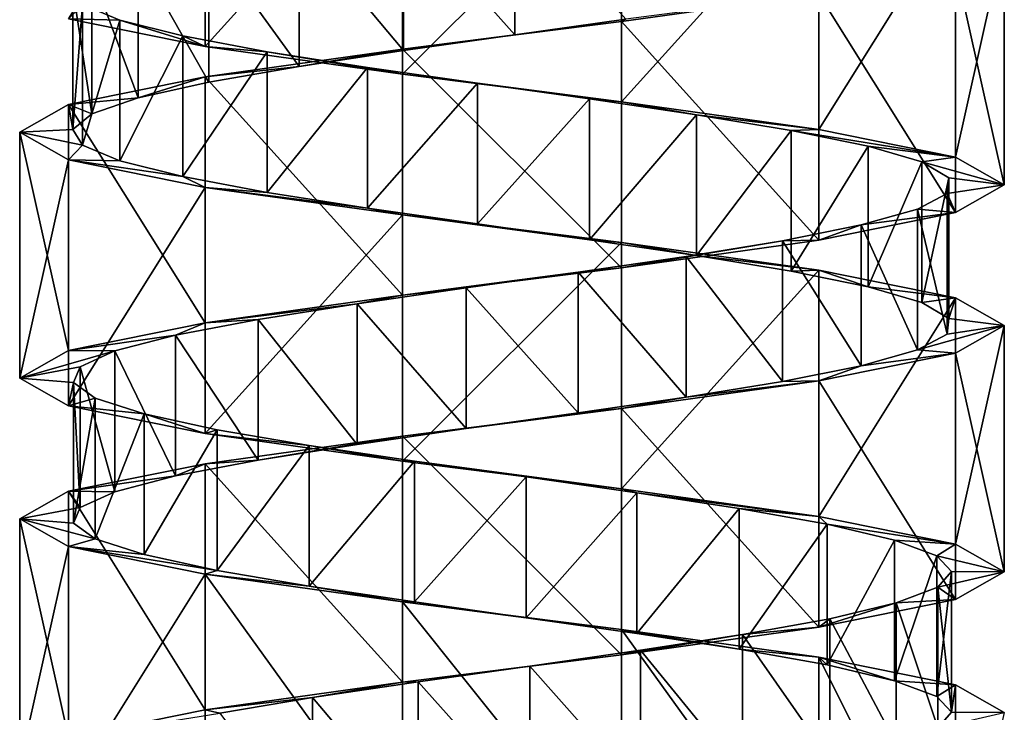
# Model space of a CAD drawing. Header units: millimetres. Extents: x -125 to 171, y -35 to 1363.
# Tile 206 of 256: x 41 to 55, y 561 to 571. Entities that reach past the tile are written whole.
import ezdxf

# ---------------------------------------------------------------- set-up
doc = ezdxf.new("R2010")
doc.units = ezdxf.units.MM
doc.header["$LTSCALE"] = 65.185185
for name, color, linetype in [('1745', 7, 'CONTINUOUS'), ('1746', 7, 'CONTINUOUS'), ('1747', 7, 'CONTINUOUS'), ('2028', 7, 'CONTINUOUS'), ('2029', 7, 'CONTINUOUS'), ('2102', 7, 'CONTINUOUS'), ('2103', 7, 'CONTINUOUS'), ('2104', 7, 'CONTINUOUS')]:
    doc.layers.add(name, color=color, linetype=linetype)

msp = doc.modelspace()

# ---------------------------------------------------------------- linework, layer by layer
at = {"layer": '1745', "linetype": 'CONTINUOUS'}
for points in [[(46.518, 572.657, 6.057), (48.1, 570.881, 6.25), (48.1, 572.881, 6.25), (46.518, 572.657, 6.057)], [(48.1, 570.881, 6.25), (49.68, 571.104, 6.036), (48.1, 572.881, 6.25), (48.1, 570.881, 6.25)], [(45.036, 572.433, 5.469), (46.518, 570.657, 6.057), (46.518, 572.657, 6.057), (45.036, 572.433, 5.469)], [(46.518, 570.657, 6.057), (48.1, 570.881, 6.25), (46.518, 572.657, 6.057), (46.518, 570.657, 6.057)], [(43.75, 572.209, 4.526), (45.036, 570.433, 5.469), (45.036, 572.433, 5.469), (43.75, 572.209, 4.526)], [(45.036, 570.433, 5.469), (46.518, 570.657, 6.057), (45.036, 572.433, 5.469), (45.036, 570.433, 5.469)], [(42.745, 571.985, 3.289), (43.75, 570.209, 4.526), (43.75, 572.209, 4.526), (42.745, 571.985, 3.289)], [(43.75, 570.209, 4.526), (45.036, 570.433, 5.469), (43.75, 572.209, 4.526), (43.75, 570.209, 4.526)], [(42.086, 571.761, 1.837), (42.745, 569.985, 3.289), (42.745, 571.985, 3.289), (42.086, 571.761, 1.837)], [(42.745, 569.985, 3.289), (43.75, 570.209, 4.526), (42.745, 571.985, 3.289), (42.745, 569.985, 3.289)], [(41.816, 571.537, 0.266), (42.086, 569.761, 1.837), (42.086, 571.761, 1.837), (41.816, 571.537, 0.266)], [(42.086, 569.761, 1.837), (42.745, 569.985, 3.289), (42.086, 571.761, 1.837), (42.086, 569.761, 1.837)], [(41.816, 569.537, 0.266), (42.086, 569.761, 1.837), (41.816, 571.537, 0.266), (41.816, 569.537, 0.266)], [(41.951, 571.313, -1.322), (41.816, 569.537, 0.266), (41.816, 571.537, 0.266), (41.951, 571.313, -1.322)], [(41.951, 569.313, -1.322), (41.816, 569.537, 0.266), (41.951, 571.313, -1.322), (41.951, 569.313, -1.322)], [(42.485, 571.09, -2.824), (41.951, 569.313, -1.322), (41.951, 571.313, -1.322), (42.485, 571.09, -2.824)], [(42.485, 569.09, -2.824), (41.951, 569.313, -1.322), (42.485, 571.09, -2.824), (42.485, 569.09, -2.824)], [(43.38, 570.866, -4.143), (42.485, 569.09, -2.824), (42.485, 571.09, -2.824), (43.38, 570.866, -4.143)], [(43.38, 568.866, -4.143), (42.485, 569.09, -2.824), (43.38, 570.866, -4.143), (43.38, 568.866, -4.143)], [(44.581, 570.642, -5.192), (43.38, 568.866, -4.143), (43.38, 570.866, -4.143), (44.581, 570.642, -5.192)], [(44.581, 568.642, -5.192), (43.38, 568.866, -4.143), (44.581, 570.642, -5.192), (44.581, 568.642, -5.192)], [(46.007, 570.418, -5.903), (44.581, 568.642, -5.192), (44.581, 570.642, -5.192), (46.007, 570.418, -5.903)], [(46.007, 568.418, -5.903), (44.581, 568.642, -5.192), (46.007, 570.418, -5.903), (46.007, 568.418, -5.903)], [(47.568, 570.194, -6.231), (46.007, 568.418, -5.903), (46.007, 570.418, -5.903), (47.568, 570.194, -6.231)], [(47.568, 568.194, -6.231), (46.007, 568.418, -5.903), (47.568, 570.194, -6.231), (47.568, 568.194, -6.231)], [(49.16, 569.97, -6.152), (47.568, 568.194, -6.231), (47.568, 570.194, -6.231), (49.16, 569.97, -6.152)], [(49.16, 567.97, -6.152), (47.568, 568.194, -6.231), (49.16, 569.97, -6.152), (49.16, 567.97, -6.152)], [(50.681, 569.746, -5.674), (49.16, 567.97, -6.152), (49.16, 569.97, -6.152), (50.681, 569.746, -5.674)], [(50.681, 567.746, -5.674), (49.16, 567.97, -6.152), (50.681, 569.746, -5.674), (50.681, 567.746, -5.674)], [(52.031, 569.522, -4.827), (50.681, 567.746, -5.674), (50.681, 569.746, -5.674), (52.031, 569.522, -4.827)], [(52.031, 567.522, -4.827), (50.681, 567.746, -5.674), (52.031, 569.522, -4.827), (52.031, 567.522, -4.827)], [(53.123, 569.299, -3.665), (52.031, 567.522, -4.827), (52.031, 569.522, -4.827), (53.123, 569.299, -3.665)], [(53.123, 567.299, -3.665), (52.031, 567.522, -4.827), (53.123, 569.299, -3.665), (53.123, 567.299, -3.665)], [(53.885, 569.075, -2.265), (53.123, 567.299, -3.665), (53.123, 569.299, -3.665), (53.885, 569.075, -2.265)], [(53.885, 567.075, -2.265), (53.123, 567.299, -3.665), (53.885, 569.075, -2.265), (53.885, 567.075, -2.265)], [(54.269, 568.851, -0.718), (53.885, 567.075, -2.265), (53.885, 569.075, -2.265), (54.269, 568.851, -0.718)], [(54.269, 566.851, -0.718), (53.885, 567.075, -2.265), (54.269, 568.851, -0.718), (54.269, 566.851, -0.718)], [(54.248, 568.627, 0.876), (54.269, 566.851, -0.718), (54.269, 568.851, -0.718), (54.248, 568.627, 0.876)], [(53.825, 568.403, 2.413), (54.248, 566.627, 0.876), (54.248, 568.627, 0.876), (53.825, 568.403, 2.413)], [(54.248, 566.627, 0.876), (54.269, 566.851, -0.718), (54.248, 568.627, 0.876), (54.248, 566.627, 0.876)], [(53.027, 568.179, 3.793), (53.825, 566.403, 2.413), (53.825, 568.403, 2.413), (53.027, 568.179, 3.793)], [(53.825, 566.403, 2.413), (54.248, 566.627, 0.876), (53.825, 568.403, 2.413), (53.825, 566.403, 2.413)], [(51.906, 567.955, 4.927), (53.027, 566.179, 3.793), (53.027, 568.179, 3.793), (51.906, 567.955, 4.927)], [(53.027, 566.179, 3.793), (53.825, 566.403, 2.413), (53.027, 568.179, 3.793), (53.027, 566.179, 3.793)], [(50.535, 567.731, 5.739), (51.906, 565.955, 4.927), (51.906, 567.955, 4.927), (50.535, 567.731, 5.739)], [(51.906, 565.955, 4.927), (53.027, 566.179, 3.793), (51.906, 567.955, 4.927), (51.906, 565.955, 4.927)], [(49.002, 567.507, 6.179), (50.535, 565.731, 5.739), (50.535, 567.731, 5.739), (49.002, 567.507, 6.179)], [(50.535, 565.731, 5.739), (51.906, 565.955, 4.927), (50.535, 567.731, 5.739), (50.535, 565.731, 5.739)], [(47.408, 567.284, 6.216), (49.002, 565.507, 6.179), (49.002, 567.507, 6.179), (47.408, 567.284, 6.216)], [(49.002, 565.507, 6.179), (50.535, 565.731, 5.739), (49.002, 567.507, 6.179), (49.002, 565.507, 6.179)], [(45.857, 567.06, 5.849), (47.408, 565.284, 6.216), (47.408, 567.284, 6.216), (45.857, 567.06, 5.849)], [(47.408, 565.284, 6.216), (49.002, 565.507, 6.179), (47.408, 567.284, 6.216), (47.408, 565.284, 6.216)], [(44.449, 566.836, 5.101), (45.857, 565.06, 5.849), (45.857, 567.06, 5.849), (44.449, 566.836, 5.101)], [(45.857, 565.06, 5.849), (47.408, 565.284, 6.216), (45.857, 567.06, 5.849), (45.857, 565.06, 5.849)], [(43.276, 566.612, 4.022), (44.449, 564.836, 5.101), (44.449, 566.836, 5.101), (43.276, 566.612, 4.022)], [(44.449, 564.836, 5.101), (45.857, 565.06, 5.849), (44.449, 566.836, 5.101), (44.449, 564.836, 5.101)], [(42.414, 566.388, 2.681), (43.276, 564.612, 4.022), (43.276, 566.612, 4.022), (42.414, 566.388, 2.681)], [(43.276, 564.612, 4.022), (44.449, 564.836, 5.101), (43.276, 566.612, 4.022), (43.276, 564.612, 4.022)], [(41.92, 566.164, 1.165), (42.414, 564.388, 2.681), (42.414, 566.388, 2.681), (41.92, 566.164, 1.165)], [(42.414, 564.388, 2.681), (43.276, 564.612, 4.022), (42.414, 566.388, 2.681), (42.414, 564.388, 2.681)], [(41.825, 565.94, -0.426), (41.92, 564.164, 1.165), (41.92, 566.164, 1.165), (41.825, 565.94, -0.426)], [(41.92, 564.164, 1.165), (42.414, 564.388, 2.681), (41.92, 566.164, 1.165), (41.92, 564.164, 1.165)], [(41.825, 563.94, -0.426), (41.92, 564.164, 1.165), (41.825, 565.94, -0.426), (41.825, 563.94, -0.426)], [(42.135, 565.716, -1.99), (41.825, 563.94, -0.426), (41.825, 565.94, -0.426), (42.135, 565.716, -1.99)], [(42.135, 563.716, -1.99), (41.825, 563.94, -0.426), (42.135, 565.716, -1.99), (42.135, 563.716, -1.99)], [(42.831, 565.493, -3.424), (42.135, 563.716, -1.99), (42.135, 565.716, -1.99), (42.831, 565.493, -3.424)], [(42.831, 563.493, -3.424), (42.135, 563.716, -1.99), (42.831, 565.493, -3.424), (42.831, 563.493, -3.424)], [(43.867, 565.269, -4.635), (42.831, 563.493, -3.424), (42.831, 565.493, -3.424), (43.867, 565.269, -4.635)], [(43.867, 563.269, -4.635), (42.831, 563.493, -3.424), (43.867, 565.269, -4.635), (43.867, 563.269, -4.635)], [(45.176, 565.045, -5.545), (43.867, 563.269, -4.635), (43.867, 565.269, -4.635), (45.176, 565.045, -5.545)], [(45.176, 563.045, -5.545), (43.867, 563.269, -4.635), (45.176, 565.045, -5.545), (45.176, 563.045, -5.545)], [(46.673, 564.821, -6.094), (45.176, 563.045, -5.545), (45.176, 565.045, -5.545), (46.673, 564.821, -6.094)], [(46.673, 562.821, -6.094), (45.176, 563.045, -5.545), (46.673, 564.821, -6.094), (46.673, 562.821, -6.094)], [(48.26, 564.597, -6.247), (46.673, 562.821, -6.094), (46.673, 564.821, -6.094), (48.26, 564.597, -6.247)], [(48.26, 562.597, -6.247), (46.673, 562.821, -6.094), (48.26, 564.597, -6.247), (48.26, 562.597, -6.247)], [(49.834, 564.373, -5.993), (48.26, 562.597, -6.247), (48.26, 564.597, -6.247), (49.834, 564.373, -5.993)], [(49.834, 562.373, -5.993), (48.26, 562.597, -6.247), (49.834, 564.373, -5.993), (49.834, 562.373, -5.993)], [(51.292, 564.149, -5.349), (49.834, 562.373, -5.993), (49.834, 564.373, -5.993), (51.292, 564.149, -5.349)], [(51.292, 562.149, -5.349), (49.834, 562.373, -5.993), (51.292, 564.149, -5.349), (51.292, 562.149, -5.349)], [(52.54, 563.925, -4.358), (51.292, 562.149, -5.349), (51.292, 564.149, -5.349), (52.54, 563.925, -4.358)], [(52.54, 561.925, -4.358), (51.292, 562.149, -5.349), (52.54, 563.925, -4.358), (52.54, 561.925, -4.358)], [(53.497, 563.701, -3.083), (52.54, 561.925, -4.358), (52.54, 563.925, -4.358), (53.497, 563.701, -3.083)], [(53.497, 561.701, -3.083), (52.54, 561.925, -4.358), (53.497, 563.701, -3.083), (53.497, 561.701, -3.083)], [(54.1, 563.478, -1.607), (53.497, 561.701, -3.083), (53.497, 563.701, -3.083), (54.1, 563.478, -1.607)], [(54.1, 561.478, -1.607), (53.497, 561.701, -3.083), (54.1, 563.478, -1.607), (54.1, 561.478, -1.607)], [(54.31, 563.254, -0.027), (54.1, 561.478, -1.607), (54.1, 563.478, -1.607), (54.31, 563.254, -0.027)], [(54.31, 561.254, -0.027), (54.1, 561.478, -1.607), (54.31, 563.254, -0.027), (54.31, 561.254, -0.027)], [(54.113, 563.03, 1.555), (54.31, 561.254, -0.027), (54.31, 563.254, -0.027), (54.113, 563.03, 1.555)], [(53.523, 562.806, 3.036), (54.113, 561.03, 1.555), (54.113, 563.03, 1.555), (53.523, 562.806, 3.036)], [(54.113, 561.03, 1.555), (54.31, 561.254, -0.027), (54.113, 563.03, 1.555), (54.113, 561.03, 1.555)], [(52.577, 562.582, 4.319), (53.523, 560.806, 3.036), (53.523, 562.806, 3.036), (52.577, 562.582, 4.319)], [(53.523, 560.806, 3.036), (54.113, 561.03, 1.555), (53.523, 562.806, 3.036), (53.523, 560.806, 3.036)], [(51.338, 562.358, 5.322), (52.577, 560.582, 4.319), (52.577, 562.582, 4.319), (51.338, 562.358, 5.322)], [(52.577, 560.582, 4.319), (53.523, 560.806, 3.036), (52.577, 562.582, 4.319), (52.577, 560.582, 4.319)], [(49.885, 562.134, 5.978), (51.338, 560.358, 5.322), (51.338, 562.358, 5.322), (49.885, 562.134, 5.978)], [(51.338, 560.358, 5.322), (52.577, 560.582, 4.319), (51.338, 562.358, 5.322), (51.338, 560.358, 5.322)], [(48.313, 561.91, 6.245), (49.885, 560.134, 5.978), (49.885, 562.134, 5.978), (48.313, 561.91, 6.245)], [(49.885, 560.134, 5.978), (51.338, 560.358, 5.322), (49.885, 562.134, 5.978), (49.885, 560.134, 5.978)], [(46.725, 561.687, 6.106), (48.313, 559.91, 6.245), (48.313, 561.91, 6.245), (46.725, 561.687, 6.106)], [(48.313, 559.91, 6.245), (49.885, 560.134, 5.978), (48.313, 561.91, 6.245), (48.313, 559.91, 6.245)], [(45.224, 561.463, 5.569), (46.725, 559.687, 6.106), (46.725, 561.687, 6.106), (45.224, 561.463, 5.569)], [(46.725, 559.687, 6.106), (48.313, 559.91, 6.245), (46.725, 561.687, 6.106), (46.725, 559.687, 6.106)], [(43.907, 561.239, 4.671), (45.224, 559.463, 5.569), (45.224, 561.463, 5.569), (43.907, 561.239, 4.671)], [(45.224, 559.463, 5.569), (46.725, 559.687, 6.106), (45.224, 561.463, 5.569), (45.224, 559.463, 5.569)]]:
    msp.add_3dface(points, dxfattribs=at)
at = {"layer": '1746', "linetype": 'CONTINUOUS'}
for points in [[(52.424, 571.464, 5.473), (49.68, 571.104, 6.036), (49.618, 571.071, 6.825), (52.424, 571.464, 5.473)], [(49.618, 571.071, 6.825), (48.1, 570.881, 6.25), (46.502, 570.679, 6.824), (49.618, 571.071, 6.825)], [(49.68, 571.104, 6.036), (48.1, 570.881, 6.25), (49.618, 571.071, 6.825), (49.68, 571.104, 6.036)], [(48.1, 570.881, 6.25), (46.518, 570.657, 6.057), (46.502, 570.679, 6.824), (48.1, 570.881, 6.25)], [(46.502, 570.679, 6.824), (45.036, 570.433, 5.469), (43.696, 570.286, 5.473), (46.502, 570.679, 6.824)], [(46.518, 570.657, 6.057), (45.036, 570.433, 5.469), (46.502, 570.679, 6.824), (46.518, 570.657, 6.057)], [(45.036, 570.433, 5.469), (43.75, 570.209, 4.526), (43.696, 570.286, 5.473), (45.036, 570.433, 5.469)], [(43.696, 570.286, 5.473), (42.745, 569.985, 3.289), (41.753, 569.893, 3.037), (43.696, 570.286, 5.473)], [(43.75, 570.209, 4.526), (42.745, 569.985, 3.289), (43.696, 570.286, 5.473), (43.75, 570.209, 4.526)], [(42.745, 569.985, 3.289), (42.086, 569.761, 1.837), (41.753, 569.893, 3.037), (42.745, 569.985, 3.289)], [(41.753, 569.893, 3.037), (41.816, 569.537, 0.266), (41.06, 569.5, 0), (41.753, 569.893, 3.037)], [(42.086, 569.761, 1.837), (41.816, 569.537, 0.266), (41.753, 569.893, 3.037), (42.086, 569.761, 1.837)], [(41.816, 569.537, 0.266), (41.951, 569.313, -1.322), (41.06, 569.5, 0), (41.816, 569.537, 0.266)], [(41.06, 569.5, 0), (41.951, 569.313, -1.322), (41.753, 569.107, -3.037), (41.06, 569.5, 0)], [(41.951, 569.313, -1.322), (42.485, 569.09, -2.824), (41.753, 569.107, -3.037), (41.951, 569.313, -1.322)], [(42.485, 569.09, -2.824), (43.38, 568.866, -4.143), (41.753, 569.107, -3.037), (42.485, 569.09, -2.824)], [(41.753, 569.107, -3.037), (43.38, 568.866, -4.143), (43.696, 568.714, -5.473), (41.753, 569.107, -3.037)], [(43.38, 568.866, -4.143), (44.581, 568.642, -5.192), (43.696, 568.714, -5.473), (43.38, 568.866, -4.143)], [(44.581, 568.642, -5.192), (46.007, 568.418, -5.903), (43.696, 568.714, -5.473), (44.581, 568.642, -5.192)], [(43.696, 568.714, -5.473), (46.007, 568.418, -5.903), (46.502, 568.321, -6.825), (43.696, 568.714, -5.473)], [(46.007, 568.418, -5.903), (47.568, 568.194, -6.231), (46.502, 568.321, -6.825), (46.007, 568.418, -5.903)], [(47.568, 568.194, -6.231), (49.16, 567.97, -6.152), (46.502, 568.321, -6.825), (47.568, 568.194, -6.231)], [(46.502, 568.321, -6.825), (49.16, 567.97, -6.152), (49.618, 567.929, -6.824), (46.502, 568.321, -6.825)], [(49.16, 567.97, -6.152), (50.681, 567.746, -5.674), (49.618, 567.929, -6.824), (49.16, 567.97, -6.152)], [(49.618, 567.929, -6.824), (50.681, 567.746, -5.674), (52.424, 567.536, -5.473), (49.618, 567.929, -6.824)], [(50.681, 567.746, -5.674), (52.031, 567.522, -4.827), (52.424, 567.536, -5.473), (50.681, 567.746, -5.674)], [(52.031, 567.522, -4.827), (53.123, 567.299, -3.665), (52.424, 567.536, -5.473), (52.031, 567.522, -4.827)], [(52.424, 567.536, -5.473), (53.123, 567.299, -3.665), (54.367, 567.143, -3.037), (52.424, 567.536, -5.473)], [(53.123, 567.299, -3.665), (53.885, 567.075, -2.265), (54.367, 567.143, -3.037), (53.123, 567.299, -3.665)], [(53.885, 567.075, -2.265), (54.269, 566.851, -0.718), (54.367, 567.143, -3.037), (53.885, 567.075, -2.265)], [(54.367, 567.143, -3.037), (54.269, 566.851, -0.718), (55.06, 566.75, 0), (54.367, 567.143, -3.037)], [(54.248, 566.627, 0.876), (53.825, 566.403, 2.413), (55.06, 566.75, 0), (54.248, 566.627, 0.876)], [(55.06, 566.75, 0), (53.825, 566.403, 2.413), (54.367, 566.357, 3.037), (55.06, 566.75, 0)], [(54.269, 566.851, -0.718), (54.248, 566.627, 0.876), (55.06, 566.75, 0), (54.269, 566.851, -0.718)], [(54.367, 566.357, 3.037), (53.027, 566.179, 3.793), (52.424, 565.964, 5.473), (54.367, 566.357, 3.037)], [(53.825, 566.403, 2.413), (53.027, 566.179, 3.793), (54.367, 566.357, 3.037), (53.825, 566.403, 2.413)], [(53.027, 566.179, 3.793), (51.906, 565.955, 4.927), (52.424, 565.964, 5.473), (53.027, 566.179, 3.793)], [(52.424, 565.964, 5.473), (50.535, 565.731, 5.739), (49.618, 565.571, 6.824), (52.424, 565.964, 5.473)], [(51.906, 565.955, 4.927), (50.535, 565.731, 5.739), (52.424, 565.964, 5.473), (51.906, 565.955, 4.927)], [(50.535, 565.731, 5.739), (49.002, 565.507, 6.179), (49.618, 565.571, 6.824), (50.535, 565.731, 5.739)], [(49.618, 565.571, 6.824), (47.408, 565.284, 6.216), (46.502, 565.179, 6.824), (49.618, 565.571, 6.824)], [(49.002, 565.507, 6.179), (47.408, 565.284, 6.216), (49.618, 565.571, 6.824), (49.002, 565.507, 6.179)], [(47.408, 565.284, 6.216), (45.857, 565.06, 5.849), (46.502, 565.179, 6.824), (47.408, 565.284, 6.216)], [(46.502, 565.179, 6.824), (44.449, 564.836, 5.101), (43.696, 564.786, 5.473), (46.502, 565.179, 6.824)], [(45.857, 565.06, 5.849), (44.449, 564.836, 5.101), (46.502, 565.179, 6.824), (45.857, 565.06, 5.849)], [(43.696, 564.786, 5.473), (43.276, 564.612, 4.022), (41.753, 564.393, 3.037), (43.696, 564.786, 5.473)], [(44.449, 564.836, 5.101), (43.276, 564.612, 4.022), (43.696, 564.786, 5.473), (44.449, 564.836, 5.101)], [(43.276, 564.612, 4.022), (42.414, 564.388, 2.681), (41.753, 564.393, 3.037), (43.276, 564.612, 4.022)], [(41.753, 564.393, 3.037), (41.92, 564.164, 1.165), (41.06, 564, 0), (41.753, 564.393, 3.037)], [(42.414, 564.388, 2.681), (41.92, 564.164, 1.165), (41.753, 564.393, 3.037), (42.414, 564.388, 2.681)], [(41.92, 564.164, 1.165), (41.825, 563.94, -0.426), (41.06, 564, 0), (41.92, 564.164, 1.165)], [(41.825, 563.94, -0.426), (42.135, 563.716, -1.99), (41.06, 564, 0), (41.825, 563.94, -0.426)], [(41.06, 564, 0), (42.135, 563.716, -1.99), (41.753, 563.607, -3.037), (41.06, 564, 0)], [(42.135, 563.716, -1.99), (42.831, 563.493, -3.424), (41.753, 563.607, -3.037), (42.135, 563.716, -1.99)], [(42.831, 563.493, -3.424), (43.867, 563.269, -4.635), (41.753, 563.607, -3.037), (42.831, 563.493, -3.424)], [(41.753, 563.607, -3.037), (43.867, 563.269, -4.635), (43.696, 563.214, -5.473), (41.753, 563.607, -3.037)], [(43.867, 563.269, -4.635), (45.176, 563.045, -5.545), (43.696, 563.214, -5.473), (43.867, 563.269, -4.635)], [(43.696, 563.214, -5.473), (45.176, 563.045, -5.545), (46.502, 562.821, -6.824), (43.696, 563.214, -5.473)], [(45.176, 563.045, -5.545), (46.673, 562.821, -6.094), (46.502, 562.821, -6.824), (45.176, 563.045, -5.545)], [(46.673, 562.821, -6.094), (48.26, 562.597, -6.247), (46.502, 562.821, -6.824), (46.673, 562.821, -6.094)], [(46.502, 562.821, -6.824), (48.26, 562.597, -6.247), (49.618, 562.429, -6.824), (46.502, 562.821, -6.824)], [(48.26, 562.597, -6.247), (49.834, 562.373, -5.993), (49.618, 562.429, -6.824), (48.26, 562.597, -6.247)], [(49.834, 562.373, -5.993), (51.292, 562.149, -5.349), (49.618, 562.429, -6.824), (49.834, 562.373, -5.993)], [(49.618, 562.429, -6.824), (51.292, 562.149, -5.349), (52.424, 562.036, -5.473), (49.618, 562.429, -6.824)], [(51.292, 562.149, -5.349), (52.54, 561.925, -4.358), (52.424, 562.036, -5.473), (51.292, 562.149, -5.349)], [(52.54, 561.925, -4.358), (53.497, 561.701, -3.083), (52.424, 562.036, -5.473), (52.54, 561.925, -4.358)], [(52.424, 562.036, -5.473), (53.497, 561.701, -3.083), (54.367, 561.643, -3.037), (52.424, 562.036, -5.473)], [(53.497, 561.701, -3.083), (54.1, 561.478, -1.607), (54.367, 561.643, -3.037), (53.497, 561.701, -3.083)], [(54.1, 561.478, -1.607), (54.31, 561.254, -0.027), (54.367, 561.643, -3.037), (54.1, 561.478, -1.607)], [(54.367, 561.643, -3.037), (54.31, 561.254, -0.027), (55.06, 561.25, 0), (54.367, 561.643, -3.037)], [(54.31, 561.254, -0.027), (54.113, 561.03, 1.555), (55.06, 561.25, 0), (54.31, 561.254, -0.027)]]:
    msp.add_3dface(points, dxfattribs=at)
at = {"layer": '1747', "linetype": 'CONTINUOUS'}
for points in [[(42.485, 571.09, -2.824), (41.951, 571.313, -1.322), (41.753, 571.107, -3.037), (42.485, 571.09, -2.824)], [(43.696, 570.714, -5.473), (42.485, 571.09, -2.824), (41.753, 571.107, -3.037), (43.696, 570.714, -5.473)], [(43.38, 570.866, -4.143), (42.485, 571.09, -2.824), (43.696, 570.714, -5.473), (43.38, 570.866, -4.143)], [(44.581, 570.642, -5.192), (43.38, 570.866, -4.143), (43.696, 570.714, -5.473), (44.581, 570.642, -5.192)], [(46.502, 570.321, -6.825), (44.581, 570.642, -5.192), (43.696, 570.714, -5.473), (46.502, 570.321, -6.825)], [(46.007, 570.418, -5.903), (44.581, 570.642, -5.192), (46.502, 570.321, -6.825), (46.007, 570.418, -5.903)], [(47.568, 570.194, -6.231), (46.007, 570.418, -5.903), (46.502, 570.321, -6.825), (47.568, 570.194, -6.231)], [(49.618, 569.929, -6.824), (47.568, 570.194, -6.231), (46.502, 570.321, -6.825), (49.618, 569.929, -6.824)], [(49.16, 569.97, -6.152), (47.568, 570.194, -6.231), (49.618, 569.929, -6.824), (49.16, 569.97, -6.152)], [(50.681, 569.746, -5.674), (49.16, 569.97, -6.152), (49.618, 569.929, -6.824), (50.681, 569.746, -5.674)], [(52.424, 569.536, -5.473), (50.681, 569.746, -5.674), (49.618, 569.929, -6.824), (52.424, 569.536, -5.473)], [(52.031, 569.522, -4.827), (50.681, 569.746, -5.674), (52.424, 569.536, -5.473), (52.031, 569.522, -4.827)], [(54.367, 569.143, -3.037), (52.031, 569.522, -4.827), (52.424, 569.536, -5.473), (54.367, 569.143, -3.037)], [(53.123, 569.299, -3.665), (52.031, 569.522, -4.827), (54.367, 569.143, -3.037), (53.123, 569.299, -3.665)], [(53.885, 569.075, -2.265), (53.123, 569.299, -3.665), (54.367, 569.143, -3.037), (53.885, 569.075, -2.265)], [(55.06, 568.75, 0), (53.885, 569.075, -2.265), (54.367, 569.143, -3.037), (55.06, 568.75, 0)], [(54.269, 568.851, -0.718), (53.885, 569.075, -2.265), (55.06, 568.75, 0), (54.269, 568.851, -0.718)], [(54.248, 568.627, 0.876), (54.269, 568.851, -0.718), (55.06, 568.75, 0), (54.248, 568.627, 0.876)], [(54.367, 568.357, 3.037), (54.248, 568.627, 0.876), (55.06, 568.75, 0), (54.367, 568.357, 3.037)], [(53.825, 568.403, 2.413), (54.248, 568.627, 0.876), (54.367, 568.357, 3.037), (53.825, 568.403, 2.413)], [(53.027, 568.179, 3.793), (53.825, 568.403, 2.413), (54.367, 568.357, 3.037), (53.027, 568.179, 3.793)], [(52.424, 567.964, 5.473), (53.027, 568.179, 3.793), (54.367, 568.357, 3.037), (52.424, 567.964, 5.473)], [(51.906, 567.955, 4.927), (53.027, 568.179, 3.793), (52.424, 567.964, 5.473), (51.906, 567.955, 4.927)], [(49.618, 567.571, 6.824), (51.906, 567.955, 4.927), (52.424, 567.964, 5.473), (49.618, 567.571, 6.824)], [(50.535, 567.731, 5.739), (51.906, 567.955, 4.927), (49.618, 567.571, 6.824), (50.535, 567.731, 5.739)], [(49.002, 567.507, 6.179), (50.535, 567.731, 5.739), (49.618, 567.571, 6.824), (49.002, 567.507, 6.179)], [(46.502, 567.179, 6.824), (49.002, 567.507, 6.179), (49.618, 567.571, 6.824), (46.502, 567.179, 6.824)], [(47.408, 567.284, 6.216), (49.002, 567.507, 6.179), (46.502, 567.179, 6.824), (47.408, 567.284, 6.216)], [(45.857, 567.06, 5.849), (47.408, 567.284, 6.216), (46.502, 567.179, 6.824), (45.857, 567.06, 5.849)], [(43.696, 566.786, 5.473), (45.857, 567.06, 5.849), (46.502, 567.179, 6.824), (43.696, 566.786, 5.473)], [(44.449, 566.836, 5.101), (45.857, 567.06, 5.849), (43.696, 566.786, 5.473), (44.449, 566.836, 5.101)], [(41.753, 566.393, 3.037), (43.276, 566.612, 4.022), (43.696, 566.786, 5.473), (41.753, 566.393, 3.037)], [(43.276, 566.612, 4.022), (44.449, 566.836, 5.101), (43.696, 566.786, 5.473), (43.276, 566.612, 4.022)], [(42.414, 566.388, 2.681), (43.276, 566.612, 4.022), (41.753, 566.393, 3.037), (42.414, 566.388, 2.681)], [(41.06, 566, 0), (42.414, 566.388, 2.681), (41.753, 566.393, 3.037), (41.06, 566, 0)], [(41.92, 566.164, 1.165), (42.414, 566.388, 2.681), (41.06, 566, 0), (41.92, 566.164, 1.165)], [(41.825, 565.94, -0.426), (41.92, 566.164, 1.165), (41.06, 566, 0), (41.825, 565.94, -0.426)], [(41.753, 565.607, -3.037), (41.825, 565.94, -0.426), (41.06, 566, 0), (41.753, 565.607, -3.037)], [(42.135, 565.716, -1.99), (41.825, 565.94, -0.426), (41.753, 565.607, -3.037), (42.135, 565.716, -1.99)], [(42.831, 565.493, -3.424), (42.135, 565.716, -1.99), (41.753, 565.607, -3.037), (42.831, 565.493, -3.424)], [(43.696, 565.214, -5.473), (42.831, 565.493, -3.424), (41.753, 565.607, -3.037), (43.696, 565.214, -5.473)], [(43.867, 565.269, -4.635), (42.831, 565.493, -3.424), (43.696, 565.214, -5.473), (43.867, 565.269, -4.635)], [(45.176, 565.045, -5.545), (43.867, 565.269, -4.635), (43.696, 565.214, -5.473), (45.176, 565.045, -5.545)], [(46.502, 564.821, -6.824), (45.176, 565.045, -5.545), (43.696, 565.214, -5.473), (46.502, 564.821, -6.824)], [(46.673, 564.821, -6.094), (45.176, 565.045, -5.545), (46.502, 564.821, -6.824), (46.673, 564.821, -6.094)], [(49.618, 564.429, -6.824), (46.673, 564.821, -6.094), (46.502, 564.821, -6.824), (49.618, 564.429, -6.824)], [(48.26, 564.597, -6.247), (46.673, 564.821, -6.094), (49.618, 564.429, -6.824), (48.26, 564.597, -6.247)], [(49.834, 564.373, -5.993), (48.26, 564.597, -6.247), (49.618, 564.429, -6.824), (49.834, 564.373, -5.993)], [(52.424, 564.036, -5.473), (49.834, 564.373, -5.993), (49.618, 564.429, -6.824), (52.424, 564.036, -5.473)], [(51.292, 564.149, -5.349), (49.834, 564.373, -5.993), (52.424, 564.036, -5.473), (51.292, 564.149, -5.349)], [(52.54, 563.925, -4.358), (51.292, 564.149, -5.349), (52.424, 564.036, -5.473), (52.54, 563.925, -4.358)], [(54.367, 563.643, -3.037), (52.54, 563.925, -4.358), (52.424, 564.036, -5.473), (54.367, 563.643, -3.037)], [(53.497, 563.701, -3.083), (52.54, 563.925, -4.358), (54.367, 563.643, -3.037), (53.497, 563.701, -3.083)], [(54.1, 563.478, -1.607), (53.497, 563.701, -3.083), (54.367, 563.643, -3.037), (54.1, 563.478, -1.607)], [(55.06, 563.25, 0), (54.1, 563.478, -1.607), (54.367, 563.643, -3.037), (55.06, 563.25, 0)], [(54.31, 563.254, -0.027), (54.1, 563.478, -1.607), (55.06, 563.25, 0), (54.31, 563.254, -0.027)], [(54.113, 563.03, 1.555), (54.31, 563.254, -0.027), (55.06, 563.25, 0), (54.113, 563.03, 1.555)], [(54.367, 562.857, 3.037), (54.113, 563.03, 1.555), (55.06, 563.25, 0), (54.367, 562.857, 3.037)], [(53.523, 562.806, 3.036), (54.113, 563.03, 1.555), (54.367, 562.857, 3.037), (53.523, 562.806, 3.036)], [(52.424, 562.464, 5.473), (53.523, 562.806, 3.036), (54.367, 562.857, 3.037), (52.424, 562.464, 5.473)], [(52.577, 562.582, 4.319), (53.523, 562.806, 3.036), (52.424, 562.464, 5.473), (52.577, 562.582, 4.319)], [(51.338, 562.358, 5.322), (52.577, 562.582, 4.319), (52.424, 562.464, 5.473), (51.338, 562.358, 5.322)], [(49.618, 562.071, 6.825), (51.338, 562.358, 5.322), (52.424, 562.464, 5.473), (49.618, 562.071, 6.825)], [(49.885, 562.134, 5.978), (51.338, 562.358, 5.322), (49.618, 562.071, 6.825), (49.885, 562.134, 5.978)], [(48.313, 561.91, 6.245), (49.885, 562.134, 5.978), (49.618, 562.071, 6.825), (48.313, 561.91, 6.245)], [(46.502, 561.679, 6.824), (48.313, 561.91, 6.245), (49.618, 562.071, 6.825), (46.502, 561.679, 6.824)], [(46.725, 561.687, 6.106), (48.313, 561.91, 6.245), (46.502, 561.679, 6.824), (46.725, 561.687, 6.106)], [(45.224, 561.463, 5.569), (46.725, 561.687, 6.106), (46.502, 561.679, 6.824), (45.224, 561.463, 5.569)], [(43.696, 561.286, 5.473), (45.224, 561.463, 5.569), (46.502, 561.679, 6.824), (43.696, 561.286, 5.473)], [(43.907, 561.239, 4.671), (45.224, 561.463, 5.569), (43.696, 561.286, 5.473), (43.907, 561.239, 4.671)], [(41.753, 560.893, 3.037), (43.907, 561.239, 4.671), (43.696, 561.286, 5.473), (41.753, 560.893, 3.037)]]:
    msp.add_3dface(points, dxfattribs=at)
at = {"layer": '2028', "linetype": 'CONTINUOUS'}
for points in [[(55.06, 572.25, 0), (54.367, 571.857, 3.037), (55.06, 568.75, 0), (55.06, 572.25, 0)], [(54.367, 571.857, 3.037), (52.424, 571.464, 5.473), (54.367, 568.357, 3.037), (54.367, 571.857, 3.037)], [(54.367, 571.857, 3.037), (54.367, 568.357, 3.037), (55.06, 568.75, 0), (54.367, 571.857, 3.037)], [(52.424, 571.464, 5.473), (49.618, 571.071, 6.825), (52.424, 567.964, 5.473), (52.424, 571.464, 5.473)], [(52.424, 571.464, 5.473), (52.424, 567.964, 5.473), (54.367, 568.357, 3.037), (52.424, 571.464, 5.473)], [(49.618, 571.071, 6.825), (46.502, 570.679, 6.824), (49.618, 567.571, 6.824), (49.618, 571.071, 6.825)], [(49.618, 571.071, 6.825), (49.618, 567.571, 6.824), (52.424, 567.964, 5.473), (49.618, 571.071, 6.825)], [(46.502, 570.679, 6.824), (43.696, 570.286, 5.473), (46.502, 567.179, 6.824), (46.502, 570.679, 6.824)], [(46.502, 570.679, 6.824), (46.502, 567.179, 6.824), (49.618, 567.571, 6.824), (46.502, 570.679, 6.824)], [(43.696, 570.286, 5.473), (41.753, 569.893, 3.037), (43.696, 566.786, 5.473), (43.696, 570.286, 5.473)], [(43.696, 570.286, 5.473), (43.696, 566.786, 5.473), (46.502, 567.179, 6.824), (43.696, 570.286, 5.473)], [(41.753, 569.893, 3.037), (41.06, 569.5, 0), (41.753, 566.393, 3.037), (41.753, 569.893, 3.037)], [(41.753, 569.893, 3.037), (41.753, 566.393, 3.037), (43.696, 566.786, 5.473), (41.753, 569.893, 3.037)], [(41.06, 569.5, 0), (41.06, 566, 0), (41.753, 566.393, 3.037), (41.06, 569.5, 0)]]:
    msp.add_3dface(points, dxfattribs=at)
at = {"layer": '2029', "linetype": 'CONTINUOUS'}
for points in [[(55.06, 566.75, 0), (54.367, 566.357, 3.037), (55.06, 563.25, 0), (55.06, 566.75, 0)], [(54.367, 566.357, 3.037), (52.424, 565.964, 5.473), (54.367, 562.857, 3.037), (54.367, 566.357, 3.037)], [(54.367, 566.357, 3.037), (54.367, 562.857, 3.037), (55.06, 563.25, 0), (54.367, 566.357, 3.037)], [(52.424, 565.964, 5.473), (49.618, 565.571, 6.824), (52.424, 562.464, 5.473), (52.424, 565.964, 5.473)], [(52.424, 565.964, 5.473), (52.424, 562.464, 5.473), (54.367, 562.857, 3.037), (52.424, 565.964, 5.473)], [(49.618, 565.571, 6.824), (46.502, 565.179, 6.824), (49.618, 562.071, 6.825), (49.618, 565.571, 6.824)], [(49.618, 565.571, 6.824), (49.618, 562.071, 6.825), (52.424, 562.464, 5.473), (49.618, 565.571, 6.824)], [(46.502, 565.179, 6.824), (43.696, 564.786, 5.473), (46.502, 561.679, 6.824), (46.502, 565.179, 6.824)], [(46.502, 565.179, 6.824), (46.502, 561.679, 6.824), (49.618, 562.071, 6.825), (46.502, 565.179, 6.824)], [(43.696, 564.786, 5.473), (41.753, 564.393, 3.037), (43.696, 561.286, 5.473), (43.696, 564.786, 5.473)], [(43.696, 564.786, 5.473), (43.696, 561.286, 5.473), (46.502, 561.679, 6.824), (43.696, 564.786, 5.473)], [(41.753, 564.393, 3.037), (41.06, 564, 0), (41.753, 560.893, 3.037), (41.753, 564.393, 3.037)], [(41.753, 564.393, 3.037), (41.753, 560.893, 3.037), (43.696, 561.286, 5.473), (41.753, 564.393, 3.037)], [(41.06, 564, 0), (41.06, 560.5, 0), (41.753, 560.893, 3.037), (41.06, 564, 0)]]:
    msp.add_3dface(points, dxfattribs=at)
at = {"layer": '2102', "linetype": 'CONTINUOUS'}
for points in [[(43.696, 574.214, -5.473), (43.696, 570.714, -5.473), (41.753, 571.107, -3.037), (43.696, 574.214, -5.473)], [(43.696, 574.214, -5.473), (46.502, 573.821, -6.824), (43.696, 570.714, -5.473), (43.696, 574.214, -5.473)], [(46.502, 573.821, -6.824), (46.502, 570.321, -6.825), (43.696, 570.714, -5.473), (46.502, 573.821, -6.824)], [(46.502, 573.821, -6.824), (49.618, 573.429, -6.825), (46.502, 570.321, -6.825), (46.502, 573.821, -6.824)], [(49.618, 573.429, -6.825), (49.618, 569.929, -6.824), (46.502, 570.321, -6.825), (49.618, 573.429, -6.825)], [(49.618, 573.429, -6.825), (52.424, 573.036, -5.473), (49.618, 569.929, -6.824), (49.618, 573.429, -6.825)], [(52.424, 573.036, -5.473), (52.424, 569.536, -5.473), (49.618, 569.929, -6.824), (52.424, 573.036, -5.473)], [(52.424, 573.036, -5.473), (54.367, 572.643, -3.037), (52.424, 569.536, -5.473), (52.424, 573.036, -5.473)], [(54.367, 572.643, -3.037), (54.367, 569.143, -3.037), (52.424, 569.536, -5.473), (54.367, 572.643, -3.037)], [(54.367, 572.643, -3.037), (55.06, 572.25, 0), (54.367, 569.143, -3.037), (54.367, 572.643, -3.037)], [(55.06, 572.25, 0), (55.06, 568.75, 0), (54.367, 569.143, -3.037), (55.06, 572.25, 0)]]:
    msp.add_3dface(points, dxfattribs=at)
at = {"layer": '2103', "linetype": 'CONTINUOUS'}
for points in [[(41.06, 569.5, 0), (41.753, 569.107, -3.037), (41.06, 566, 0), (41.06, 569.5, 0)], [(41.753, 569.107, -3.037), (41.753, 565.607, -3.037), (41.06, 566, 0), (41.753, 569.107, -3.037)], [(41.753, 569.107, -3.037), (43.696, 568.714, -5.473), (41.753, 565.607, -3.037), (41.753, 569.107, -3.037)], [(43.696, 568.714, -5.473), (43.696, 565.214, -5.473), (41.753, 565.607, -3.037), (43.696, 568.714, -5.473)], [(43.696, 568.714, -5.473), (46.502, 568.321, -6.825), (43.696, 565.214, -5.473), (43.696, 568.714, -5.473)], [(46.502, 568.321, -6.825), (46.502, 564.821, -6.824), (43.696, 565.214, -5.473), (46.502, 568.321, -6.825)], [(46.502, 568.321, -6.825), (49.618, 567.929, -6.824), (46.502, 564.821, -6.824), (46.502, 568.321, -6.825)], [(49.618, 567.929, -6.824), (49.618, 564.429, -6.824), (46.502, 564.821, -6.824), (49.618, 567.929, -6.824)], [(49.618, 567.929, -6.824), (52.424, 567.536, -5.473), (49.618, 564.429, -6.824), (49.618, 567.929, -6.824)], [(52.424, 567.536, -5.473), (52.424, 564.036, -5.473), (49.618, 564.429, -6.824), (52.424, 567.536, -5.473)], [(52.424, 567.536, -5.473), (54.367, 567.143, -3.037), (52.424, 564.036, -5.473), (52.424, 567.536, -5.473)], [(54.367, 567.143, -3.037), (54.367, 563.643, -3.037), (52.424, 564.036, -5.473), (54.367, 567.143, -3.037)], [(54.367, 567.143, -3.037), (55.06, 566.75, 0), (54.367, 563.643, -3.037), (54.367, 567.143, -3.037)], [(55.06, 566.75, 0), (55.06, 563.25, 0), (54.367, 563.643, -3.037), (55.06, 566.75, 0)]]:
    msp.add_3dface(points, dxfattribs=at)
at = {"layer": '2104', "linetype": 'CONTINUOUS'}
for points in [[(41.06, 564, 0), (41.753, 563.607, -3.037), (41.06, 560.5, 0), (41.06, 564, 0)], [(41.753, 563.607, -3.037), (41.753, 560.107, -3.037), (41.06, 560.5, 0), (41.753, 563.607, -3.037)], [(41.753, 563.607, -3.037), (43.696, 563.214, -5.473), (41.753, 560.107, -3.037), (41.753, 563.607, -3.037)], [(43.696, 563.214, -5.473), (43.696, 559.714, -5.473), (41.753, 560.107, -3.037), (43.696, 563.214, -5.473)], [(43.696, 563.214, -5.473), (46.502, 562.821, -6.824), (46.502, 559.321, -6.824), (43.696, 563.214, -5.473)], [(43.696, 563.214, -5.473), (46.502, 559.321, -6.824), (43.696, 559.714, -5.473), (43.696, 563.214, -5.473)], [(46.502, 562.821, -6.824), (49.618, 562.429, -6.824), (49.618, 558.929, -6.825), (46.502, 562.821, -6.824)], [(46.502, 562.821, -6.824), (49.618, 558.929, -6.825), (46.502, 559.321, -6.824), (46.502, 562.821, -6.824)], [(49.618, 562.429, -6.824), (52.424, 562.036, -5.473), (52.424, 558.536, -5.473), (49.618, 562.429, -6.824)], [(49.618, 562.429, -6.824), (52.424, 558.536, -5.473), (49.618, 558.929, -6.825), (49.618, 562.429, -6.824)], [(52.424, 562.036, -5.473), (54.367, 561.643, -3.037), (54.367, 558.143, -3.037), (52.424, 562.036, -5.473)], [(52.424, 562.036, -5.473), (54.367, 558.143, -3.037), (52.424, 558.536, -5.473), (52.424, 562.036, -5.473)], [(54.367, 561.643, -3.037), (55.06, 561.25, 0), (54.367, 558.143, -3.037), (54.367, 561.643, -3.037)]]:
    msp.add_3dface(points, dxfattribs=at)

doc.saveas('drawing.dxf')
